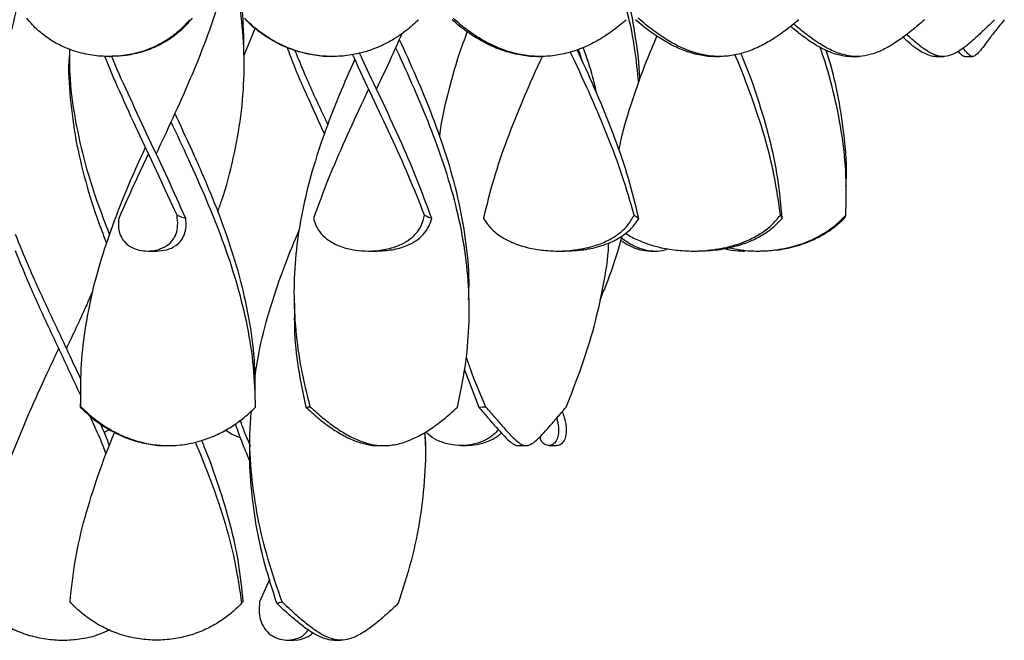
# Model space of a CAD drawing. Header units: millimetres. Extents: x 1128 to 3106, y 573 to 3385.
# Tile 9 of 46: x 1348 to 1601, y 1608 to 1768. Entities that reach past the tile are written whole.
import ezdxf

# ---------------------------------------------------------------- set-up
doc = ezdxf.new("R2010")
doc.units = ezdxf.units.MM

msp = doc.modelspace()

# ---------------------------------------------------------------- linework, layer by layer
at = {"color": 7, "linetype": 'Continuous', "lineweight": 25}
for p, q in [((1405.92, 1758.49), (1408.82, 1765.36)), ((1360.93, 1758.15), (1360.93, 1758.15)), ((1371.18, 1758.15), (1371.52, 1758.15)), ((1405.93, 1758.15), (1405.93, 1758.15)), ((1428.44, 1758.15), (1428.61, 1758.15)), ((1481.46, 1758.15), (1482.14, 1758.15)), ((1526.98, 1758.15), (1528.12, 1758.15)), ((1561.89, 1758.15), (1563.42, 1758.15)), ((1563.42, 1758.15), (1563.6, 1758.15)), ((1583.73, 1758.19), (1583.78, 1758.16)), ((1583.73, 1758.15), (1583.82, 1758.15)), ((1583.82, 1758.15), (1585.63, 1758.15)), ((1585.63, 1758.15), (1585.72, 1758.15)), ((1591.27, 1758.15), (1593.24, 1758.15)), ((1560.75, 1724.82), (1560.75, 1724.82)), ((1381.18, 1708.15), (1383.49, 1708.15)), ((1437.89, 1708.15), (1440.06, 1708.15)), ((1486.57, 1708.15), (1488.34, 1708.15)), ((1510.38, 1708.15), (1511.53, 1708.15)), ((1521.36, 1708.15), (1522.51, 1708.15)), ((1534.24, 1708.15), (1534.64, 1708.15)), ((1538.05, 1708.15), (1538.45, 1708.15)), ((1418.8, 1695.22), (1418.8, 1695.22)), ((1463.8, 1695.22), (1463.8, 1695.22)), ((1360.27, 1683.15), (1360.27, 1683.15)), ((1462.61, 1677.63), (1466.28, 1668)), ((1363.92, 1669.98), (1363.83, 1668)), ((1363.83, 1668), (1363.88, 1668.15)), ((1363.85, 1669.99), (1363.84, 1669.99)), ((1363.88, 1668.15), (1363.91, 1668.15)), ((1363.91, 1668.15), (1364.01, 1668.15)), ((1408.85, 1669.99), (1408.85, 1669.99)), ((1421.82, 1668), (1422.44, 1668.15)), ((1422.44, 1668.15), (1422.85, 1668.15)), ((1422.85, 1668.15), (1422.93, 1668.15)), ((1466.28, 1668), (1467.31, 1668.15)), ((1467.31, 1668.15), (1467.99, 1668.15)), ((1467.99, 1668.15), (1468.04, 1668.15)), ((1371.35, 1662.26), (1370.01, 1661.54)), ((1452.37, 1661.51), (1452.45, 1658.19)), ((1386.18, 1658.15), (1386.51, 1658.15)), ((1407.47, 1658.15), (1407.47, 1658.15)), ((1440.66, 1658.15), (1441.94, 1658.15)), ((1452.47, 1658.15), (1452.47, 1658.15)), ((1461.73, 1658.15), (1463.28, 1658.15)), ((1476.57, 1658.15), (1478.45, 1658.15)), ((1484.28, 1658.15), (1486.26, 1658.15)), ((1412.51, 1623.69), (1409.92, 1618)), ((1417.02, 1608.15), (1418.76, 1608.15)), ((1429.1, 1608.15), (1430.83, 1608.15))]:
    msp.add_line(p, q, dxfattribs=at)
at = {"color": 7, "linetype": 'Continuous', "lineweight": 25, "flags": 128}
for points in [[(1437.97, 1749.82), (1437.97, 1749.82), (1437.97, 1749.82)], [(1439.97, 1749.82), (1439.97, 1749.82), (1439.97, 1749.82)], [(1381.33, 1733.15), (1381.33, 1733.15), (1381.33, 1733.15)], [(1383.33, 1733.15), (1383.33, 1733.15), (1383.33, 1733.15)], [(1358.27, 1683.15), (1358.27, 1683.15), (1358.27, 1683.15)]]:
    msp.add_lwpolyline(points, dxfattribs=at)
at = {"color": 7, "linetype": 'Continuous', "lineweight": 25}
for points, knots in [([(1389.11, 1866.37), (1389.57, 1865.36), (1391.74, 1860.62), (1395.21, 1852.22), (1399.18, 1841.15), (1402.21, 1830.15), (1404.2, 1819.15), (1405.01, 1808.43), (1404.7, 1797.98), (1403.39, 1787.81), (1401.13, 1777.64), (1398.02, 1767.46), (1394.22, 1757.35), (1389.91, 1747.3), (1386.21, 1739.26), (1383.98, 1734.54), (1383.33, 1733.15)], [0, 0, 0, 0, 0.022658, 0.106737, 0.189311, 0.271871, 0.354432, 0.437008, 0.513368, 0.589708, 0.666078, 0.742425, 0.818771, 0.893779, 0.968756, 1, 1, 1, 1]), ([(1332.69, 1856.69), (1333.99, 1853.84), (1336.8, 1847.66), (1340.83, 1837.82), (1344.56, 1827.15), (1347.5, 1816.15), (1349.38, 1805.15), (1350.1, 1794.15), (1349.61, 1783.23), (1347.99, 1772.4), (1345.34, 1761.65), (1341.79, 1750.91), (1337.5, 1740.16), (1332.95, 1729.93), (1329.82, 1723.28), (1328.37, 1720.22)], [0, 0, 0, 0, 0.0625799, 0.1358483, 0.2164628, 0.2970707, 0.3776654, 0.4582613, 0.5388727, 0.6176363, 0.6963821, 0.7751328, 0.8539036, 0.9326567, 1, 1, 1, 1]), ([(1405.93, 1758.15), (1405.88, 1761.72), (1405.79, 1768.87), (1404.72, 1777.33), (1403.53, 1782.22), (1403.21, 1783.55)], [0, 0, 0, 0, 0.421938, 0.843779, 1, 1, 1, 1]), ([(1399.17, 1718.22), (1399.53, 1719.21), (1401.17, 1723.81), (1403.29, 1732.01), (1405.29, 1742.83), (1406.12, 1753.65), (1405.76, 1764.47), (1404.6, 1773.86), (1403.16, 1779.63), (1402.63, 1781.8)], [0, 0, 0, 0, 0.046617, 0.216851, 0.387043, 0.557228, 0.727447, 0.897671, 1, 1, 1, 1]), ([(1507.64, 1752.23), (1507.64, 1752.42), (1507.64, 1755.98), (1506.64, 1762.91), (1505.44, 1770.17), (1504.32, 1774.06), (1504.17, 1774.58)], [0, 0, 0, 0, 0.024864, 0.477847, 0.930654, 1, 1, 1, 1]), ([(1507.38, 1751.5), (1507.1, 1754.26), (1506.49, 1760.3), (1505.28, 1766.59), (1504.26, 1770.12), (1504.18, 1770.38)], [0, 0, 0, 0, 0.439294, 0.958807, 1, 1, 1, 1]), ([(1391.94, 1767.61), (1391.11, 1766.67), (1389.44, 1764.8), (1386.25, 1762.37), (1382.58, 1760.4), (1378.58, 1759), (1374.38, 1758.22), (1370.12, 1758.07), (1365.66, 1758.55), (1361.4, 1759.73), (1357.5, 1761.53), (1354.24, 1763.72), (1351.79, 1765.93), (1350.56, 1767.43), (1350.09, 1768)], [0, 0, 0, 0, 0.086355, 0.172652, 0.259123, 0.345634, 0.430021, 0.515276, 0.60052, 0.698033, 0.781415, 0.86494, 0.948501, 1, 1, 1, 1]), ([(1392.61, 1768), (1391.79, 1767.05), (1390.16, 1765.13), (1387.01, 1762.64), (1383.37, 1760.6), (1379.39, 1759.14), (1375.39, 1758.28), (1372.75, 1758.22), (1371.52, 1758.19)], [0, 0, 0, 0, 0.1718355, 0.3435486, 0.5157148, 0.6879519, 0.8544219, 1, 1, 1, 1]), ([(1450.77, 1767.61), (1449.77, 1766.67), (1447.77, 1764.8), (1444.2, 1762.37), (1440.28, 1760.4), (1436.13, 1759), (1431.85, 1758.22), (1427.54, 1758.07), (1423.03, 1758.55), (1418.65, 1759.73), (1414.53, 1761.53), (1410.95, 1763.72), (1408.14, 1765.93), (1406.64, 1767.43), (1406.06, 1768)], [0, 0, 0, 0, 0.086355, 0.172652, 0.259123, 0.345634, 0.430021, 0.515276, 0.60052, 0.698033, 0.781415, 0.86494, 0.948501, 1, 1, 1, 1]), ([(1428.43, 1758.19), (1428.24, 1758.18), (1426.62, 1758.08), (1423.34, 1758.51), (1418.94, 1759.56), (1414.8, 1761.31), (1411.19, 1763.44), (1408.36, 1765.59), (1406.84, 1767.06), (1406.27, 1767.61)], [0, 0, 0, 0, 0.023113, 0.195178, 0.392734, 0.561782, 0.729961, 0.898198, 1, 1, 1, 1]), ([(1481.46, 1758.19), (1481.28, 1758.18), (1479.74, 1758.08), (1476.65, 1758.51), (1472.44, 1759.56), (1468.37, 1761.31), (1464.7, 1763.44), (1461.72, 1765.59), (1460.04, 1767.06), (1459.4, 1767.61)], [0, 0, 0, 0, 0.023113, 0.195178, 0.392734, 0.561782, 0.729961, 0.898198, 1, 1, 1, 1]), ([(1504.2, 1767.61), (1503.09, 1766.67), (1500.89, 1764.8), (1497.19, 1762.37), (1493.29, 1760.4), (1489.26, 1759), (1485.2, 1758.22), (1481.13, 1758.07), (1476.87, 1758.55), (1472.67, 1759.73), (1468.62, 1761.53), (1464.96, 1763.72), (1461.98, 1765.93), (1460.31, 1767.43), (1459.67, 1768)], [0, 0, 0, 0, 0.086355, 0.172652, 0.259123, 0.345634, 0.430021, 0.515276, 0.60052, 0.698033, 0.781415, 0.86494, 0.948501, 1, 1, 1, 1]), ([(1526.98, 1758.19), (1526.82, 1758.18), (1525.48, 1758.08), (1522.78, 1758.51), (1519.05, 1759.56), (1515.33, 1761.31), (1511.85, 1763.44), (1508.91, 1765.59), (1507.19, 1767.06), (1506.54, 1767.61)], [0, 0, 0, 0, 0.023113, 0.195178, 0.392734, 0.561782, 0.729961, 0.898198, 1, 1, 1, 1]), ([(1548.56, 1767.61), (1547.44, 1766.67), (1545.19, 1764.8), (1541.61, 1762.37), (1537.98, 1760.4), (1534.36, 1759), (1530.79, 1758.22), (1527.25, 1758.07), (1523.52, 1758.55), (1519.79, 1759.73), (1516.07, 1761.53), (1512.6, 1763.72), (1509.65, 1765.93), (1507.92, 1767.43), (1507.26, 1768)], [0, 0, 0, 0, 0.086355, 0.172652, 0.259123, 0.345634, 0.430021, 0.515276, 0.60052, 0.698033, 0.781415, 0.86494, 0.948501, 1, 1, 1, 1]), ([(1580.86, 1767.61), (1579.78, 1766.67), (1577.63, 1764.8), (1574.42, 1762.37), (1571.32, 1760.4), (1568.35, 1759), (1565.51, 1758.22), (1562.73, 1758.07), (1559.8, 1758.55), (1556.79, 1759.73), (1553.67, 1761.53), (1550.6, 1763.72), (1548.44, 1765.46), (1547.32, 1766.46), (1547.23, 1766.54)], [0, 0, 0, 0, 0.090379, 0.180697, 0.271197, 0.36174, 0.450058, 0.539286, 0.628502, 0.730558, 0.817826, 0.905243, 0.992697, 1, 1, 1, 1]), ([(1598.87, 1767.61), (1597.92, 1766.67), (1596.02, 1764.8), (1593.4, 1762.37), (1591.03, 1760.4), (1588.91, 1759), (1587, 1758.22), (1585.18, 1758.07), (1583.24, 1758.56), (1581.16, 1759.73), (1578.82, 1761.56), (1577.22, 1762.95), (1576.32, 1763.82), (1576.29, 1763.85)], [0, 0, 0, 0, 0.099575, 0.199085, 0.298794, 0.39855, 0.495855, 0.594162, 0.692458, 0.804899, 0.901046, 0.997359, 1, 1, 1, 1]), ([(1601.38, 1767.61), (1600.62, 1766.67), (1599.1, 1764.8), (1597.24, 1762.37), (1595.77, 1760.4), (1594.65, 1759), (1593.79, 1758.23), (1593.06, 1758.06), (1592.22, 1758.58), (1591.51, 1759.37), (1590.9, 1760.18), (1590.79, 1760.32)], [0, 0, 0, 0, 0.120328, 0.240577, 0.361067, 0.481613, 0.599198, 0.717994, 0.836775, 0.972651, 1, 1, 1, 1]), ([(1463.3, 1764.54), (1462.57, 1762.57), (1460.55, 1757.14), (1458.17, 1748.25), (1456.51, 1741.28), (1456.15, 1737.77), (1456.15, 1737.72)], [0, 0, 0, 0, 0.22022, 0.607441, 0.994611, 1, 1, 1, 1]), ([(1561.89, 1758.19), (1561.76, 1758.18), (1560.71, 1758.08), (1558.59, 1758.51), (1555.59, 1759.56), (1552.48, 1761.31), (1549.47, 1763.4), (1547.43, 1765.07), (1546.43, 1765.89)], [0, 0, 0, 0, 0.025894, 0.21866, 0.439983, 0.629369, 0.817781, 1, 1, 1, 1]), ([(1446.5, 1764.06), (1445.5, 1761.8), (1443.39, 1757.06), (1441.15, 1752.31), (1439.97, 1749.82)], [0, 0, 0, 0, 0.475108, 1, 1, 1, 1]), ([(1463.67, 1695.71), (1463.72, 1697.26), (1463.91, 1702.38), (1463.03, 1711.08), (1461.1, 1721.82), (1458.16, 1732.35), (1454.5, 1742.67), (1450.38, 1752.69), (1447.35, 1759.33), (1445.85, 1762.61)], [0, 0, 0, 0, 0.069353, 0.229781, 0.390214, 0.550691, 0.701966, 0.853234, 1, 1, 1, 1]), ([(1512.03, 1763.4), (1511.1, 1761.22), (1508.74, 1755.68), (1505.62, 1746.77), (1503.25, 1739.21), (1502.42, 1735.01), (1502.26, 1734.16)], [0, 0, 0, 0, 0.223885, 0.5686, 0.913186, 1, 1, 1, 1]), ([(1583.82, 1758.19), (1583.74, 1758.18), (1583.04, 1758.08), (1581.65, 1758.51), (1579.57, 1759.57), (1577.44, 1761.18), (1575.96, 1762.5), (1575.3, 1763.1)], [0, 0, 0, 0, 0.033118, 0.279665, 0.562735, 0.804958, 1, 1, 1, 1]), ([(1361.04, 1760.01), (1361.03, 1757.89), (1361.01, 1752.16), (1362.24, 1742.83), (1364.58, 1732.01), (1367.66, 1721.86), (1370.22, 1715.31), (1371.37, 1712.37)], [0, 0, 0, 0, 0.1335648, 0.3606833, 0.5878123, 0.8149981, 1, 1, 1, 1]), ([(1416.99, 1760.5), (1417.27, 1759.71), (1418.85, 1755.36), (1422.11, 1747.96), (1425.16, 1741.33), (1426.57, 1738.28)], [0, 0, 0, 0, 0.10554, 0.587911, 1, 1, 1, 1]), ([(1419.01, 1759.7), (1419.83, 1757.68), (1422.11, 1752.06), (1425.07, 1745.69), (1427.11, 1741.34), (1427.46, 1740.6)], [0, 0, 0, 0, 0.316564, 0.883147, 1, 1, 1, 1]), ([(1460.78, 1668), (1461.51, 1671.46), (1462.97, 1678.39), (1463.89, 1688.79), (1463.82, 1699.19), (1462.66, 1709.59), (1460.49, 1719.98), (1457.48, 1730.18), (1453.81, 1740.19), (1449.69, 1749.99), (1446.63, 1756.74), (1444.99, 1760.23), (1444.88, 1760.45)], [0, 0, 0, 0, 0.112444, 0.224926, 0.337383, 0.449827, 0.56231, 0.674765, 0.78079, 0.88685, 0.992867, 1, 1, 1, 1]), ([(1506.22, 1717.33), (1505.26, 1720.72), (1503.32, 1727.51), (1499.48, 1737.68), (1495.15, 1747.85), (1491.83, 1755.06), (1490.03, 1758.88), (1489.83, 1759.31)], [0, 0, 0, 0, 0.242303, 0.484666, 0.72694, 0.969283, 1, 1, 1, 1]), ([(1507.43, 1716.54), (1506.59, 1719.96), (1504.92, 1726.8), (1501.37, 1737.06), (1497.23, 1747.32), (1493.85, 1754.94), (1491.89, 1759.13), (1491.53, 1759.9)], [0, 0, 0, 0, 0.236684, 0.473357, 0.709977, 0.946681, 1, 1, 1, 1]), ([(1492.94, 1756.84), (1492.64, 1757.82), (1492.33, 1758.88), (1491.91, 1759.94), (1491.88, 1760.02)], [0, 0, 0, 0, 0.92846, 1, 1, 1, 1]), ([(1496.6, 1748.59), (1496.29, 1749.99), (1495.4, 1753.95), (1494.03, 1757.9), (1493.15, 1760.46)], [0, 0, 0, 0, 0.353587, 1, 1, 1, 1]), ([(1560.63, 1717.33), (1560.71, 1720.72), (1560.87, 1727.51), (1559.83, 1737.68), (1557.84, 1747.85), (1555.82, 1755.47), (1554.3, 1759.7), (1554, 1760.54)], [0, 0, 0, 0, 0.235405, 0.470869, 0.706246, 0.94169, 1, 1, 1, 1]), ([(1560.67, 1724.82), (1560.71, 1725.48), (1560.95, 1729.56), (1560.39, 1737.06), (1558.88, 1747.32), (1557.19, 1754.86), (1555.85, 1758.98), (1555.62, 1759.68)], [0, 0, 0, 0, 0.056867, 0.351208, 0.645483, 0.939862, 1, 1, 1, 1]), ([(1591.27, 1758.19), (1591.23, 1758.18), (1590.94, 1758.08), (1590.46, 1758.42), (1589.81, 1759.14), (1589.51, 1759.48)], [0, 0, 0, 0, 0.066531, 0.561821, 1, 1, 1, 1]), ([(1360.93, 1758.15), (1360.93, 1758.15), (1360.66, 1754.58), (1361.17, 1747.44), (1362.52, 1736.72), (1365.09, 1726.01), (1367.83, 1717.16), (1369.92, 1711.88), (1370.6, 1710.17)], [0, 0, 0, 0, 0.000003, 0.223322, 0.44659, 0.669875, 0.893216, 1, 1, 1, 1]), ([(1388.7, 1717.33), (1387.14, 1720.72), (1384.02, 1727.51), (1379.17, 1737.68), (1374.55, 1747.85), (1371.5, 1754.68), (1370.23, 1758.12), (1370.21, 1758.17)], [0, 0, 0, 0, 0.249035, 0.498131, 0.747137, 0.996212, 1, 1, 1, 1]), ([(1390.94, 1716.54), (1389.41, 1719.96), (1386.36, 1726.8), (1381.46, 1737.06), (1376.7, 1747.32), (1373.45, 1754.37), (1372.02, 1758), (1371.94, 1758.21)], [0, 0, 0, 0, 0.246262, 0.492513, 0.738708, 0.984991, 1, 1, 1, 1]), ([(1434.41, 1757.45), (1433.05, 1754.38), (1430.15, 1747.86), (1426.3, 1737.87), (1422.97, 1727.48), (1420.56, 1717.3), (1419.11, 1707.31), (1418.61, 1697.52), (1419.08, 1687.73), (1420.43, 1677.94), (1422.04, 1671.41), (1422.85, 1668.15)], [0, 0, 0, 0, 0.103024, 0.219279, 0.335574, 0.451843, 0.561461, 0.671117, 0.780727, 0.890385, 1, 1, 1, 1]), ([(1452.35, 1717.33), (1451, 1720.72), (1448.31, 1727.51), (1443.69, 1737.68), (1438.92, 1747.85), (1435.55, 1754.85), (1433.94, 1758.47), (1433.84, 1758.69)], [0, 0, 0, 0, 0.245931, 0.491924, 0.737826, 0.983798, 1, 1, 1, 1]), ([(1454.18, 1716.54), (1452.92, 1719.96), (1450.41, 1726.8), (1445.92, 1737.06), (1441.17, 1747.32), (1437.66, 1754.64), (1435.87, 1758.54), (1435.65, 1759.02)], [0, 0, 0, 0, 0.241561, 0.483112, 0.724608, 0.966189, 1, 1, 1, 1]), ([(1482.61, 1758.23), (1482.39, 1757.77), (1480.61, 1753.95), (1477.45, 1746.77), (1473.4, 1736.7), (1469.94, 1726.62), (1468.3, 1719.9), (1467.48, 1716.54)], [0, 0, 0, 0, 0.032999, 0.274791, 0.516494, 0.758231, 1, 1, 1, 1]), ([(1543.83, 1717.33), (1543.36, 1720.72), (1542.41, 1727.51), (1539.82, 1737.68), (1536.44, 1747.85), (1533.78, 1754.83), (1532.2, 1758.42), (1532.11, 1758.61)], [0, 0, 0, 0, 0.246385, 0.492831, 0.739187, 0.985612, 1, 1, 1, 1]), ([(1544.26, 1716.54), (1543.95, 1719.96), (1543.33, 1726.8), (1541.15, 1737.06), (1538.11, 1747.32), (1535.53, 1754.62), (1533.89, 1758.5), (1533.7, 1758.96)], [0, 0, 0, 0, 0.2419156, 0.4838199, 0.7256702, 0.9676061, 1, 1, 1, 1]), ([(1563.6, 1758.21), (1563.72, 1758.18), (1563.93, 1758.13), (1564.13, 1758.22), (1564.21, 1758.25)], [0, 0, 0, 0, 0.5797568, 1, 1, 1, 1]), ([(1437.97, 1749.82), (1437.49, 1748.8), (1435.43, 1744.43), (1431.86, 1736.7), (1427.47, 1726.62), (1425, 1719.9), (1423.76, 1716.54)], [0, 0, 0, 0, 0.091495, 0.394287, 0.697123, 1, 1, 1, 1]), ([(1408.76, 1670.19), (1408.78, 1673.09), (1408.84, 1679.56), (1407.57, 1689.62), (1405.27, 1700.35), (1401.98, 1711.08), (1397.92, 1721.82), (1393.36, 1732.35), (1390, 1739.59), (1388.27, 1743.25), (1388.14, 1743.54)], [0, 0, 0, 0, 0.118443, 0.264792, 0.411153, 0.557477, 0.703805, 0.850173, 0.988148, 1, 1, 1, 1]), ([(1408.87, 1668), (1408.77, 1671.46), (1408.57, 1678.39), (1406.94, 1688.79), (1404.41, 1699.19), (1401, 1709.59), (1396.91, 1719.98), (1392.41, 1730.18), (1389.07, 1737.32), (1387.34, 1740.99), (1387.15, 1741.39)], [0, 0, 0, 0, 0.141648, 0.283344, 0.425007, 0.566655, 0.708352, 0.850013, 0.983575, 1, 1, 1, 1]), ([(1380.55, 1734.83), (1379.43, 1732.38), (1376.74, 1726.47), (1373, 1717.3), (1369.48, 1707.31), (1366.75, 1697.52), (1364.85, 1687.73), (1363.78, 1677.94), (1363.87, 1671.41), (1363.91, 1668.15)], [0, 0, 0, 0, 0.110184, 0.265894, 0.412698, 0.559551, 0.706344, 0.853201, 1, 1, 1, 1]), ([(1381.34, 1733.15), (1380.31, 1730.97), (1377.69, 1725.44), (1375.22, 1719.9), (1373.72, 1716.54)], [0, 0, 0, 0, 0.393037, 1, 1, 1, 1]), ([(1373.72, 1716.54), (1373.67, 1715.72), (1373.57, 1714.07), (1374.11, 1712.07), (1375.22, 1710.33), (1376.88, 1709.07), (1378.98, 1708.31), (1381.32, 1708.06), (1383.8, 1708.38), (1386.02, 1709.36), (1387.6, 1710.82), (1388.53, 1712.56), (1388.99, 1714.67), (1388.8, 1716.42), (1388.7, 1717.33)], [0, 0, 0, 0, 0.073649, 0.147323, 0.219531, 0.314191, 0.401297, 0.488464, 0.592688, 0.697, 0.778914, 0.850086, 0.921184, 1, 1, 1, 1]), ([(1383.49, 1708.15), (1384.36, 1708.22), (1386.1, 1708.34), (1388.22, 1709.33), (1389.74, 1710.71), (1390.65, 1712.35), (1391.11, 1714.3), (1390.99, 1715.83), (1390.94, 1716.54)], [0, 0, 0, 0, 0.212811, 0.425318, 0.574015, 0.722035, 0.869888, 1, 1, 1, 1]), ([(1388.7, 1717.33), (1389, 1717.23), (1389.53, 1717.04), (1390.27, 1716.78), (1390.72, 1716.62), (1390.94, 1716.54)], [0, 0, 0, 0, 0.400872, 0.700424, 1, 1, 1, 1]), ([(1423.76, 1716.54), (1424.03, 1715.72), (1424.57, 1714.07), (1426.13, 1712.07), (1428.36, 1710.33), (1431.21, 1709.07), (1434.53, 1708.31), (1438.1, 1708.06), (1441.91, 1708.38), (1445.45, 1709.36), (1448.22, 1710.82), (1450.19, 1712.56), (1451.67, 1714.67), (1452.11, 1716.42), (1452.35, 1717.33)], [0, 0, 0, 0, 0.073649, 0.147323, 0.219531, 0.314191, 0.401297, 0.488464, 0.592688, 0.697, 0.778914, 0.850086, 0.921184, 1, 1, 1, 1]), ([(1440.06, 1708.15), (1441.39, 1708.22), (1444.06, 1708.34), (1447.46, 1709.33), (1450.14, 1710.71), (1452.07, 1712.35), (1453.49, 1714.3), (1453.96, 1715.83), (1454.18, 1716.54)], [0, 0, 0, 0, 0.212811, 0.425318, 0.574015, 0.722035, 0.869888, 1, 1, 1, 1]), ([(1452.35, 1717.33), (1452.59, 1717.23), (1453.03, 1717.04), (1453.64, 1716.78), (1454, 1716.62), (1454.18, 1716.54)], [0, 0, 0, 0, 0.400872, 0.700424, 1, 1, 1, 1]), ([(1467.48, 1716.54), (1468.04, 1715.72), (1469.15, 1714.07), (1471.54, 1712.07), (1474.63, 1710.33), (1478.31, 1709.07), (1482.45, 1708.31), (1486.84, 1708.06), (1491.5, 1708.38), (1495.93, 1709.36), (1499.57, 1710.82), (1502.34, 1712.56), (1504.66, 1714.67), (1505.69, 1716.42), (1506.22, 1717.33)], [0, 0, 0, 0, 0.073649, 0.147323, 0.219531, 0.314191, 0.401297, 0.488464, 0.592688, 0.697, 0.778914, 0.850086, 0.921184, 1, 1, 1, 1]), ([(1488.34, 1708.15), (1489.98, 1708.22), (1493.26, 1708.34), (1497.52, 1709.33), (1501.03, 1710.71), (1503.75, 1712.35), (1505.96, 1714.3), (1506.96, 1715.83), (1507.43, 1716.54)], [0, 0, 0, 0, 0.212811, 0.425318, 0.574015, 0.722035, 0.869888, 1, 1, 1, 1]), ([(1504.05, 1712.75), (1504.34, 1712.54), (1505.57, 1711.65), (1508.47, 1710.36), (1512.51, 1709.06), (1516.97, 1708.31), (1521.64, 1708.06), (1526.61, 1708.38), (1531.4, 1709.36), (1535.45, 1710.82), (1538.7, 1712.56), (1541.58, 1714.67), (1543.05, 1716.42), (1543.83, 1717.33)], [0, 0, 0, 0, 0.025946, 0.108433, 0.216568, 0.316073, 0.415648, 0.534708, 0.653869, 0.747443, 0.828746, 0.909964, 1, 1, 1, 1]), ([(1506.22, 1717.33), (1506.39, 1717.23), (1506.67, 1717.04), (1507.07, 1716.78), (1507.31, 1716.62), (1507.43, 1716.54)], [0, 0, 0, 0, 0.400872, 0.700424, 1, 1, 1, 1]), ([(1522.51, 1708.15), (1524.26, 1708.22), (1527.74, 1708.34), (1532.37, 1709.33), (1536.29, 1710.71), (1539.46, 1712.35), (1542.2, 1714.3), (1543.6, 1715.83), (1544.26, 1716.54)], [0, 0, 0, 0, 0.212811, 0.425318, 0.574015, 0.722035, 0.869888, 1, 1, 1, 1]), ([(1530.34, 1709.04), (1531.53, 1708.8), (1534.1, 1708.27), (1538.32, 1708.07), (1542.98, 1708.38), (1547.55, 1709.36), (1551.54, 1710.82), (1554.87, 1712.56), (1557.96, 1714.67), (1559.71, 1716.42), (1560.63, 1717.33)], [0, 0, 0, 0, 0.112664, 0.241854, 0.396324, 0.550925, 0.672329, 0.777813, 0.883187, 1, 1, 1, 1]), ([(1538.45, 1708.15), (1540.09, 1708.22), (1543.37, 1708.34), (1547.79, 1709.33), (1551.65, 1710.71), (1554.89, 1712.35), (1557.83, 1714.3), (1559.47, 1715.83), (1560.24, 1716.54)], [0, 0, 0, 0, 0.212811, 0.425318, 0.574015, 0.722035, 0.869888, 1, 1, 1, 1]), ([(1543.83, 1717.33), (1543.89, 1717.23), (1544, 1717.04), (1544.14, 1716.78), (1544.22, 1716.62), (1544.26, 1716.54)], [0, 0, 0, 0, 0.400872, 0.700424, 1, 1, 1, 1]), ([(1560.63, 1717.33), (1560.58, 1717.23), (1560.5, 1717.04), (1560.37, 1716.78), (1560.28, 1716.62), (1560.24, 1716.54)], [0, 0, 0, 0, 0.400872, 0.700424, 1, 1, 1, 1]), ([(1408.7, 1675.53), (1409.08, 1678.07), (1410, 1684.18), (1412.68, 1693.87), (1416.14, 1704.07), (1418.91, 1710.71), (1420.2, 1713.77)], [0, 0, 0, 0, 0.199299, 0.4795, 0.759636, 1, 1, 1, 1]), ([(1363.96, 1675.22), (1362.74, 1677.86), (1359.86, 1684.08), (1355.22, 1693.87), (1350.73, 1703.62), (1348.25, 1709.81), (1347.2, 1712.43)], [0, 0, 0, 0, 0.2131866, 0.5011451, 0.7890371, 1, 1, 1, 1]), ([(1497.46, 1695.57), (1497.95, 1696.77), (1499.86, 1701.45), (1501.81, 1706.95), (1502.91, 1711.25), (1503.12, 1712.08)], [0, 0, 0, 0, 0.219355, 0.849026, 1, 1, 1, 1]), ([(1502.97, 1711.51), (1503.43, 1711.18), (1504.86, 1710.14), (1506.98, 1709.08), (1509.34, 1708.3), (1511.68, 1708.09), (1513.47, 1708.2), (1514.63, 1708.67), (1514.85, 1708.76)], [0, 0, 0, 0, 0.099122, 0.313117, 0.510035, 0.70709, 0.942706, 1, 1, 1, 1]), ([(1488.72, 1668), (1490.09, 1671.46), (1492.82, 1678.39), (1496.07, 1688.79), (1498.38, 1699.19), (1499.57, 1706.35), (1499.68, 1710.04), (1499.69, 1710.27)], [0, 0, 0, 0, 0.2459274, 0.4919376, 0.7378909, 0.9838193, 1, 1, 1, 1]), ([(1502.8, 1710.85), (1503.54, 1710.39), (1505.28, 1709.29), (1507.76, 1708.36), (1509.5, 1708.22), (1510.38, 1708.15)], [0, 0, 0, 0, 0.267152, 0.629427, 1, 1, 1, 1]), ([(1529.29, 1708.82), (1529.95, 1708.66), (1531.75, 1708.22), (1533.52, 1708.18), (1534.64, 1708.15)], [0, 0, 0, 0, 0.366278, 1, 1, 1, 1]), ([(1363.93, 1671.04), (1362.87, 1673.33), (1360.15, 1679.22), (1355.64, 1688.72), (1350.98, 1698.82), (1348.35, 1705.31), (1347.19, 1708.2)], [0, 0, 0, 0, 0.184607, 0.475892, 0.767118, 1, 1, 1, 1]), ([(1366.94, 1697.73), (1366.39, 1696.44), (1364.28, 1691.58), (1361.95, 1686.72), (1360.27, 1683.15), (1360.27, 1683.15)], [0, 0, 0, 0, 0.265029, 0.99999, 1, 1, 1, 1]), ([(1418.9, 1694.72), (1418.87, 1692.57), (1418.76, 1687.04), (1419.69, 1678.13), (1421.11, 1671.37), (1421.82, 1668)], [0, 0, 0, 0, 0.241522, 0.620832, 1, 1, 1, 1]), ([(1358.28, 1683.15), (1357.45, 1681.4), (1355.06, 1676.32), (1351.21, 1667.92), (1346.98, 1657.93), (1343.29, 1647.95), (1340.31, 1637.97), (1338.09, 1627.99), (1337.39, 1621.33), (1337.05, 1618)], [0, 0, 0, 0, 0.080563, 0.233784, 0.387028, 0.540288, 0.693503, 0.84678, 1, 1, 1, 1]), ([(1463, 1680.94), (1463.34, 1679.94), (1464.79, 1675.68), (1466.6, 1671.41), (1467.99, 1668.15)], [0, 0, 0, 0, 0.234737, 1, 1, 1, 1]), ([(1364.01, 1668.15), (1364.98, 1667.21), (1366.94, 1665.34), (1370.36, 1662.89), (1374.06, 1660.86), (1377.96, 1659.36), (1381.94, 1658.43), (1386.18, 1658.04), (1390.64, 1658.33), (1395.05, 1659.34), (1399.1, 1660.93), (1402.71, 1662.92), (1406.02, 1665.3), (1407.92, 1667.1), (1408.87, 1668)], [0, 0, 0, 0, 0.082176, 0.164297, 0.246593, 0.328929, 0.409904, 0.49092, 0.585521, 0.680053, 0.760784, 0.841477, 0.920715, 1, 1, 1, 1]), ([(1422.93, 1668.15), (1423.96, 1667.21), (1426.02, 1665.34), (1429.22, 1662.89), (1432.41, 1660.86), (1435.53, 1659.36), (1438.56, 1658.43), (1441.69, 1658.04), (1444.98, 1658.33), (1448.32, 1659.34), (1451.58, 1660.93), (1454.69, 1662.92), (1457.79, 1665.3), (1459.78, 1667.1), (1460.78, 1668)], [0, 0, 0, 0, 0.082176, 0.164297, 0.246593, 0.328929, 0.409904, 0.49092, 0.585521, 0.680053, 0.760784, 0.841477, 0.920715, 1, 1, 1, 1]), ([(1468.04, 1668.15), (1468.84, 1667.21), (1470.45, 1665.34), (1472.58, 1662.89), (1474.39, 1660.86), (1475.91, 1659.36), (1477.17, 1658.43), (1478.36, 1658.04), (1479.58, 1658.33), (1480.96, 1659.34), (1482.55, 1660.93), (1484.33, 1662.92), (1486.4, 1665.3), (1487.95, 1667.1), (1488.72, 1668)], [0, 0, 0, 0, 0.082176, 0.164297, 0.246593, 0.328929, 0.409904, 0.49092, 0.585521, 0.680053, 0.760784, 0.841477, 0.920715, 1, 1, 1, 1]), ([(1363.83, 1668), (1364.81, 1667.07), (1366.77, 1665.21), (1370.19, 1662.79), (1373.89, 1660.8), (1377.78, 1659.3), (1381.76, 1658.45), (1384.57, 1658.06), (1386.04, 1658.17), (1386.18, 1658.18)], [0, 0, 0, 0, 0.1644042, 0.3287014, 0.4932945, 0.6579741, 0.82064, 0.983386, 1, 1, 1, 1]), ([(1370.53, 1655.94), (1370.29, 1656.56), (1369.03, 1659.83), (1367.54, 1663.09), (1366.34, 1665.73)], [0, 0, 0, 0, 0.190017, 1, 1, 1, 1]), ([(1415.71, 1618), (1414.46, 1621.62), (1411.96, 1628.86), (1409.32, 1639.72), (1407.75, 1650.58), (1407.22, 1659.68), (1407.66, 1665.17), (1407.81, 1667.04)], [0, 0, 0, 0, 0.2213986, 0.4428343, 0.6642946, 0.8857013, 1, 1, 1, 1]), ([(1421.82, 1668), (1422.84, 1667.07), (1424.9, 1665.21), (1428.09, 1662.79), (1431.26, 1660.8), (1434.38, 1659.3), (1437.4, 1658.45), (1439.47, 1658.06), (1440.56, 1658.17), (1440.66, 1658.18)], [0, 0, 0, 0, 0.164404, 0.328701, 0.493294, 0.657974, 0.82064, 0.983386, 1, 1, 1, 1]), ([(1466.28, 1668), (1467.08, 1667.07), (1468.69, 1665.21), (1470.79, 1662.79), (1472.59, 1660.8), (1474.09, 1659.3), (1475.34, 1658.45), (1476.11, 1658.06), (1476.53, 1658.17), (1476.57, 1658.18)], [0, 0, 0, 0, 0.164404, 0.328701, 0.493294, 0.657974, 0.82064, 0.983386, 1, 1, 1, 1]), ([(1487.71, 1666.83), (1487.9, 1666.34), (1488.43, 1664.93), (1488.8, 1662.89), (1488.77, 1660.86), (1488.27, 1659.35), (1487.43, 1658.47), (1486.69, 1658.07), (1486.31, 1658.18), (1486.26, 1658.19)], [0, 0, 0, 0, 0.092151, 0.26967, 0.447568, 0.625554, 0.800596, 0.975728, 1, 1, 1, 1]), ([(1371.35, 1658.08), (1370.94, 1659.2), (1370.24, 1661.07), (1369.41, 1662.94), (1369.07, 1663.69)], [0, 0, 0, 0, 0.598779, 1, 1, 1, 1]), ([(1407.59, 1653.84), (1407.01, 1655.16), (1405.58, 1658.46), (1404.41, 1661.76), (1403.71, 1663.74)], [0, 0, 0, 0, 0.40001, 1, 1, 1, 1]), ([(1407.62, 1658), (1407.12, 1659.15), (1406.14, 1661.36), (1405.35, 1663.57), (1404.96, 1664.64)], [0, 0, 0, 0, 0.5168406, 1, 1, 1, 1]), ([(1486.3, 1665.19), (1486.49, 1664.39), (1486.87, 1662.75), (1486.77, 1660.8), (1486.27, 1659.31), (1485.41, 1658.4), (1484.32, 1658.03), (1483.18, 1658.37), (1482.3, 1659.2), (1482.08, 1660.13), (1482.01, 1660.43)], [0, 0, 0, 0, 0.123523, 0.251462, 0.379467, 0.505907, 0.63241, 0.780624, 0.928725, 1, 1, 1, 1]), ([(1361.2, 1618), (1361.59, 1621.62), (1362.36, 1628.86), (1364.9, 1639.72), (1368.37, 1650.58), (1371.08, 1657.85), (1372.67, 1661.51), (1372.69, 1661.54)], [0, 0, 0, 0, 0.249362, 0.498766, 0.748198, 0.99757, 1, 1, 1, 1]), ([(1405.07, 1660.08), (1404.26, 1660.39), (1402.83, 1660.93), (1401.63, 1661.77), (1401.11, 1662.13)], [0, 0, 0, 0, 0.5636719, 1, 1, 1, 1]), ([(1452.33, 1661.49), (1452.34, 1661.43), (1452.73, 1657.72), (1452.44, 1650.38), (1451.34, 1639.46), (1449.05, 1628.53), (1446.74, 1621.25), (1445.58, 1617.61)], [0, 0, 0, 0, 0.004262, 0.253172, 0.502134, 0.751092, 1, 1, 1, 1]), ([(1471.28, 1662.26), (1470.86, 1661.78), (1469.85, 1660.61), (1467.65, 1659.32), (1464.93, 1658.4), (1461.87, 1658.04), (1458.61, 1658.34), (1455.63, 1659.41), (1453.63, 1660.61), (1452.87, 1661.5), (1452.69, 1661.72)], [0, 0, 0, 0, 0.095737, 0.233147, 0.368877, 0.504674, 0.663777, 0.82276, 0.958162, 1, 1, 1, 1]), ([(1472.04, 1661.43), (1471.9, 1661.26), (1471.14, 1660.42), (1469.27, 1659.37), (1466.59, 1658.46), (1464.51, 1658.07), (1463.42, 1658.18), (1463.29, 1658.19)], [0, 0, 0, 0, 0.070935, 0.370266, 0.664648, 0.959179, 1, 1, 1, 1]), ([(1393.37, 1659.08), (1394.59, 1656.18), (1397.32, 1649.64), (1400.78, 1639.46), (1403.72, 1628.53), (1404.77, 1621.25), (1405.29, 1617.61)], [0, 0, 0, 0, 0.209821, 0.473235, 0.736643, 1, 1, 1, 1]), ([(1394.99, 1659.45), (1395.2, 1658.95), (1396.83, 1655.11), (1399.38, 1647.95), (1402.4, 1637.97), (1404.61, 1627.99), (1405.31, 1621.33), (1405.65, 1618)], [0, 0, 0, 0, 0.036666, 0.277526, 0.518316, 0.759203, 1, 1, 1, 1]), ([(1414.35, 1617.61), (1413.28, 1620.96), (1411.14, 1627.66), (1408.92, 1637.71), (1407.69, 1647.75), (1407.24, 1654.57), (1407.47, 1658.03), (1407.48, 1658.15)], [0, 0, 0, 0, 0.24784, 0.495755, 0.7435728, 0.9914729, 1, 1, 1, 1]), ([(1337.05, 1618), (1337.98, 1617.05), (1339.86, 1615.13), (1343.3, 1612.64), (1347.14, 1610.6), (1351.27, 1609.13), (1355.54, 1608.28), (1359.86, 1608.05), (1364.38, 1608.48), (1368.28, 1609.39), (1370.57, 1610.41), (1371.35, 1610.77)], [0, 0, 0, 0, 0.1156599, 0.2312375, 0.3471199, 0.4630501, 0.5750986, 0.6882887, 0.8014714, 0.9314211, 1, 1, 1, 1]), ([(1405.29, 1617.61), (1404.34, 1616.67), (1402.43, 1614.8), (1398.96, 1612.37), (1395.1, 1610.4), (1390.97, 1609), (1386.68, 1608.22), (1382.35, 1608.07), (1377.82, 1608.55), (1373.45, 1609.73), (1369.38, 1611.53), (1365.88, 1613.72), (1363.16, 1615.93), (1361.74, 1617.43), (1361.2, 1618)], [0, 0, 0, 0, 0.086355, 0.172652, 0.259123, 0.345634, 0.430021, 0.515276, 0.60052, 0.698033, 0.781415, 0.86494, 0.948501, 1, 1, 1, 1]), ([(1405.29, 1617.61), (1405.32, 1617.64), (1405.38, 1617.71), (1405.5, 1617.84), (1405.6, 1617.94), (1405.65, 1618)], [0, 0, 0, 0, 0.269889, 0.539779, 1, 1, 1, 1]), ([(1409.92, 1618), (1409.85, 1617.05), (1409.72, 1615.13), (1410.28, 1612.64), (1411.46, 1610.6), (1413.13, 1609.13), (1415.15, 1608.28), (1417.32, 1608.05), (1419.56, 1608.48), (1421.38, 1609.39), (1422.18, 1610.41), (1422.46, 1610.76)], [0, 0, 0, 0, 0.115674, 0.231266, 0.347163, 0.463108, 0.575171, 0.688375, 0.801572, 0.931538, 1, 1, 1, 1]), ([(1414.35, 1617.61), (1414.47, 1617.64), (1414.72, 1617.71), (1415.17, 1617.84), (1415.5, 1617.94), (1415.71, 1618)], [0, 0, 0, 0, 0.269889, 0.539779, 1, 1, 1, 1]), ([(1429.1, 1608.19), (1429, 1608.18), (1428.18, 1608.08), (1426.53, 1608.51), (1424.14, 1609.56), (1421.55, 1611.31), (1418.91, 1613.44), (1416.48, 1615.59), (1414.93, 1617.06), (1414.35, 1617.61)], [0, 0, 0, 0, 0.023113, 0.195178, 0.392734, 0.561782, 0.729961, 0.898198, 1, 1, 1, 1]), ([(1445.58, 1617.61), (1444.58, 1616.67), (1442.59, 1614.8), (1439.75, 1612.37), (1437.11, 1610.4), (1434.69, 1609), (1432.45, 1608.22), (1430.3, 1608.07), (1428.01, 1608.55), (1425.6, 1609.73), (1422.99, 1611.53), (1420.32, 1613.72), (1417.87, 1615.93), (1416.3, 1617.43), (1415.71, 1618)], [0, 0, 0, 0, 0.086355, 0.172652, 0.259123, 0.345634, 0.430021, 0.515276, 0.60052, 0.698033, 0.781415, 0.86494, 0.948501, 1, 1, 1, 1]), ([(1418.76, 1608.21), (1418.94, 1608.19), (1419.83, 1608.1), (1421.51, 1608.63), (1423, 1609.29), (1423.56, 1609.98), (1423.58, 1610.02)], [0, 0, 0, 0, 0.100878, 0.509739, 0.977438, 1, 1, 1, 1])]:
    msp.add_open_spline(points, degree=3, knots=knots, dxfattribs=at)

doc.saveas('drawing.dxf')
